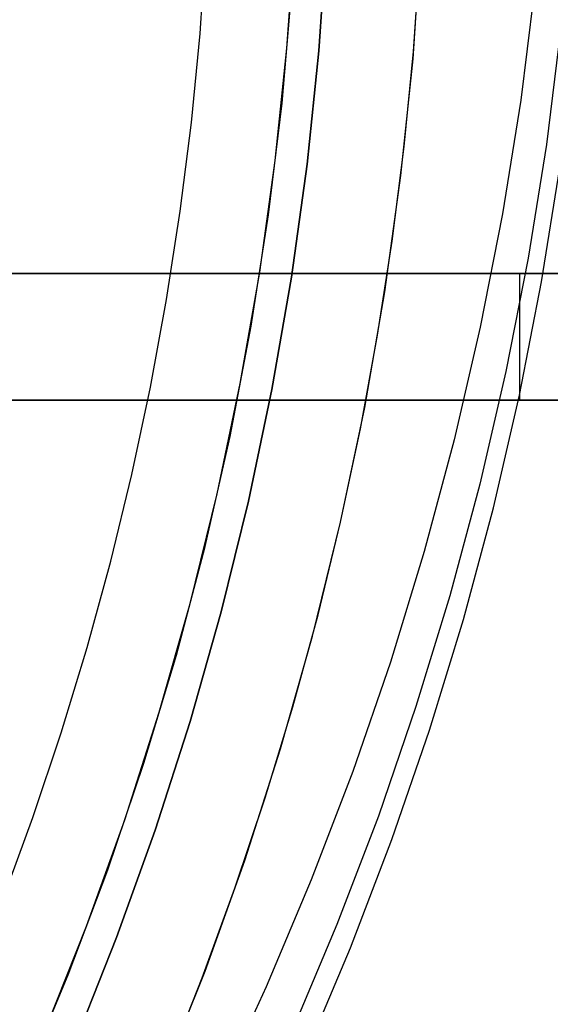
# Model space of a CAD drawing. Header units: millimetres. Extents: x 7986 to 9191, y -11326 to -10283.
# Tile 244 of 256: x 8636 to 8644, y -10685 to -10670. Entities that reach past the tile are written whole.
import ezdxf

# ---------------------------------------------------------------- set-up
doc = ezdxf.new("R2010")
doc.units = ezdxf.units.MM
doc.layers.add('BLANCO METALICO', color=7, linetype='Continuous', true_color=0xededed)

msp = doc.modelspace()

# ---------------------------------------------------------------- linework, layer by layer
at = {"color": 7, "true_color": 0xffffff}
for p, q in [((8639.855, -10670.258, 34.059), (8639.978, -10668.481, 34.059)), ((8639.855, -10670.258, 34.059), (8639.978, -10668.481, 34.059)), ((8640.484, -10668.508, 60.059), (8640.36, -10670.302, 60.059)), ((8640.36, -10670.302, 39.059), (8640.484, -10668.508, 39.059)), ((8640.484, -10668.508, 60.059), (8640.36, -10670.302, 60.059)), ((8640.36, -10670.302, 49.559), (8640.484, -10668.508, 49.559)), ((8640.36, -10670.302, 39.059), (8640.484, -10668.508, 39.059)), ((8638.485, -10670.031, 75.023), (8638.583, -10668.626, 75.023)), ((8638.485, -10670.031, 75.023), (8638.583, -10668.626, 75.023)), ((8641.845, -10670.43, 39.059), (8641.973, -10668.585, 39.059)), ((8641.845, -10670.43, 39.059), (8641.973, -10668.585, 39.059)), ((8641.845, -10670.43, 37.555), (8641.973, -10668.585, 37.555)), ((8641.85, -10670.315, 36.051), (8641.954, -10668.816, 36.051)), ((8641.85, -10670.315, 36.051), (8641.954, -10668.816, 36.051)), ((8643.769, -10669.275, 47.874), (8643.544, -10671.078, 48.209)), ((8639.779, -10671.127, 34.059), (8639.932, -10669.359, 34.059)), ((8638.348, -10671.432, 75.023), (8638.485, -10670.031, 75.023)), ((8638.348, -10671.432, 75.023), (8638.485, -10670.031, 75.023)), ((8644.173, -10669.975, 44.373), (8643.948, -10671.778, 44.708)), ((8639.671, -10672.029, 34.059), (8639.855, -10670.258, 34.059)), ((8639.671, -10672.029, 34.059), (8639.855, -10670.258, 34.059)), ((8640.36, -10670.302, 60.059), (8640.174, -10672.09, 60.059)), ((8640.174, -10672.09, 39.059), (8640.36, -10670.302, 39.059)), ((8640.36, -10670.302, 60.059), (8640.174, -10672.09, 60.059)), ((8640.174, -10672.09, 49.559), (8640.36, -10670.302, 49.559)), ((8640.174, -10672.09, 39.059), (8640.36, -10670.302, 39.059)), ((8641.704, -10671.81, 36.051), (8641.85, -10670.315, 36.051)), ((8641.704, -10671.81, 36.051), (8641.85, -10670.315, 36.051)), ((8641.654, -10672.27, 39.059), (8641.845, -10670.43, 39.059)), ((8641.654, -10672.27, 39.059), (8641.845, -10670.43, 39.059)), ((8641.654, -10672.27, 37.555), (8641.845, -10670.43, 37.555)), ((8639.566, -10672.889, 34.059), (8639.779, -10671.127, 34.059)), ((8643.544, -10671.078, 48.209), (8643.256, -10672.873, 48.535)), ((8638.172, -10672.829, 75.023), (8638.348, -10671.432, 75.023)), ((8638.172, -10672.829, 75.023), (8638.348, -10671.432, 75.023)), ((8643.948, -10671.778, 44.708), (8643.66, -10673.573, 45.033)), ((8641.516, -10673.301, 36.051), (8641.704, -10671.81, 36.051)), ((8641.516, -10673.301, 36.051), (8641.704, -10671.81, 36.051)), ((8639.426, -10673.793, 34.059), (8639.671, -10672.029, 34.059)), ((8639.426, -10673.793, 34.059), (8639.671, -10672.029, 34.059)), ((8640.174, -10672.09, 60.059), (8639.927, -10673.871, 60.059)), ((8639.927, -10673.871, 39.059), (8640.174, -10672.09, 39.059)), ((8640.174, -10672.09, 60.059), (8639.927, -10673.871, 60.059)), ((8639.927, -10673.871, 49.559), (8640.174, -10672.09, 49.559)), ((8639.927, -10673.871, 39.059), (8640.174, -10672.09, 39.059)), ((8643.874, -10673.945, 43.175), (8644.162, -10672.149, 42.85)), ((8641.4, -10674.102, 39.059), (8641.654, -10672.27, 39.059)), ((8641.4, -10674.102, 39.059), (8641.654, -10672.27, 39.059)), ((8641.4, -10674.102, 37.555), (8641.654, -10672.27, 37.555)), ((8637.957, -10674.221, 75.023), (8638.172, -10672.829, 75.023)), ((8637.957, -10674.221, 75.023), (8638.172, -10672.829, 75.023)), ((8643.256, -10672.873, 48.535), (8642.906, -10674.66, 48.851)), ((8639.292, -10674.643, 34.059), (8639.566, -10672.889, 34.059)), ((8641.286, -10674.787, 36.051), (8641.516, -10673.301, 36.051)), ((8641.286, -10674.787, 36.051), (8641.516, -10673.301, 36.051)), ((8643.66, -10673.573, 45.033), (8643.31, -10675.36, 45.35)), ((8639.12, -10675.548, 34.059), (8639.426, -10673.793, 34.059)), ((8639.12, -10675.548, 34.059), (8639.426, -10673.793, 34.059)), ((8639.927, -10673.871, 60.059), (8639.618, -10675.643, 60.059)), ((8639.618, -10675.643, 39.059), (8639.927, -10673.871, 39.059)), ((8639.927, -10673.871, 60.059), (8639.618, -10675.643, 60.059)), ((8639.618, -10675.643, 49.559), (8639.927, -10673.871, 49.559)), ((8639.618, -10675.643, 39.059), (8639.927, -10673.871, 39.059)), ((8643.524, -10675.731, 43.492), (8643.874, -10673.945, 43.175)), ((8641.082, -10675.924, 39.059), (8641.4, -10674.102, 39.059)), ((8641.082, -10675.924, 39.059), (8641.4, -10674.102, 39.059)), ((8641.082, -10675.924, 37.555), (8641.4, -10674.102, 37.555)), ((8637.702, -10675.606, 75.023), (8637.957, -10674.221, 75.023)), ((8637.702, -10675.606, 75.023), (8637.957, -10674.221, 75.023)), ((8638.958, -10676.386, 34.059), (8639.292, -10674.643, 34.059)), ((8642.906, -10674.66, 48.851), (8642.494, -10676.434, 49.159)), ((8641.015, -10676.265, 36.051), (8641.286, -10674.787, 36.051)), ((8641.015, -10676.265, 36.051), (8641.286, -10674.787, 36.051)), ((8643.31, -10675.36, 45.35), (8642.898, -10677.134, 45.657)), ((8637.409, -10676.983, 75.023), (8637.702, -10675.606, 75.023)), ((8637.409, -10676.983, 75.023), (8637.702, -10675.606, 75.023)), ((8638.754, -10677.29, 34.059), (8639.12, -10675.548, 34.059)), ((8638.754, -10677.29, 34.059), (8639.12, -10675.548, 34.059)), ((8639.618, -10675.643, 60.059), (8639.248, -10677.403, 60.059)), ((8639.248, -10677.403, 39.059), (8639.618, -10675.643, 39.059)), ((8639.618, -10675.643, 60.059), (8639.248, -10677.403, 60.059)), ((8639.248, -10677.403, 49.559), (8639.618, -10675.643, 49.559)), ((8639.248, -10677.403, 39.059), (8639.618, -10675.643, 39.059)), ((8643.112, -10677.506, 43.799), (8643.524, -10675.731, 43.492)), ((8640.702, -10677.734, 39.059), (8641.082, -10675.924, 39.059)), ((8640.702, -10677.734, 39.059), (8641.082, -10675.924, 39.059)), ((8640.702, -10677.734, 37.555), (8641.082, -10675.924, 37.555)), ((8640.702, -10677.734, 36.051), (8641.015, -10676.265, 36.051)), ((8640.702, -10677.734, 36.051), (8641.015, -10676.265, 36.051)), ((8638.565, -10678.117, 34.059), (8638.958, -10676.386, 34.059)), ((8642.494, -10676.434, 49.159), (8642.021, -10678.195, 49.456)), ((8637.076, -10678.351, 75.023), (8637.409, -10676.983, 75.023)), ((8637.076, -10678.351, 75.023), (8637.409, -10676.983, 75.023)), ((8642.898, -10677.134, 45.657), (8642.425, -10678.895, 45.955)), ((8638.328, -10679.019, 34.059), (8638.754, -10677.29, 34.059)), ((8638.328, -10679.019, 34.059), (8638.754, -10677.29, 34.059)), ((8639.248, -10677.403, 60.059), (8638.818, -10679.149, 60.059)), ((8638.818, -10679.149, 39.059), (8639.248, -10677.403, 39.059)), ((8639.248, -10677.403, 60.059), (8638.818, -10679.149, 60.059)), ((8638.818, -10679.149, 49.559), (8639.248, -10677.403, 49.559)), ((8638.818, -10679.149, 39.059), (8639.248, -10677.403, 39.059)), ((8642.639, -10679.267, 44.097), (8643.112, -10677.506, 43.799)), ((8640.259, -10679.53, 39.059), (8640.702, -10677.734, 39.059)), ((8640.259, -10679.53, 39.059), (8640.702, -10677.734, 39.059)), ((8640.259, -10679.53, 37.555), (8640.702, -10677.734, 37.555)), ((8640.347, -10679.195, 36.051), (8640.702, -10677.734, 36.051)), ((8640.347, -10679.195, 36.051), (8640.702, -10677.734, 36.051)), ((8638.112, -10679.833, 34.059), (8638.565, -10678.117, 34.059)), ((8642.021, -10678.195, 49.456), (8641.487, -10679.941, 49.743)), ((8636.705, -10679.71, 75.023), (8637.076, -10678.351, 75.023)), ((8636.705, -10679.71, 75.023), (8637.076, -10678.351, 75.023)), ((8642.425, -10678.895, 45.955), (8641.891, -10680.641, 46.242)), ((8637.842, -10680.733, 34.059), (8638.328, -10679.019, 34.059)), ((8637.842, -10680.733, 34.059), (8638.328, -10679.019, 34.059)), ((8638.818, -10679.149, 60.059), (8638.327, -10680.879, 60.059)), ((8638.327, -10680.879, 39.059), (8638.818, -10679.149, 39.059)), ((8638.818, -10679.149, 60.059), (8638.327, -10680.879, 60.059)), ((8638.327, -10680.879, 49.559), (8638.818, -10679.149, 49.559)), ((8638.327, -10680.879, 39.059), (8638.818, -10679.149, 39.059)), ((8639.95, -10680.645, 36.051), (8640.347, -10679.195, 36.051)), ((8639.95, -10680.645, 36.051), (8640.347, -10679.195, 36.051)), ((8642.106, -10681.012, 44.384), (8642.639, -10679.267, 44.097)), ((8639.754, -10681.31, 39.059), (8640.259, -10679.53, 39.059)), ((8639.754, -10681.31, 39.059), (8640.259, -10679.53, 39.059)), ((8639.754, -10681.31, 37.555), (8640.259, -10679.53, 37.555)), ((8636.296, -10681.057, 75.023), (8636.705, -10679.71, 75.023)), ((8636.296, -10681.057, 75.023), (8636.705, -10679.71, 75.023)), ((8637.6, -10681.533, 34.059), (8638.112, -10679.833, 34.059)), ((8641.487, -10679.941, 49.743), (8640.893, -10681.668, 50.02)), ((8637.298, -10682.428, 34.059), (8637.842, -10680.733, 34.059)), ((8637.298, -10682.428, 34.059), (8637.842, -10680.733, 34.059)), ((8639.514, -10682.083, 36.051), (8639.95, -10680.645, 36.051)), ((8639.514, -10682.083, 36.051), (8639.95, -10680.645, 36.051)), ((8641.891, -10680.641, 46.242), (8641.298, -10682.368, 46.519)), ((8638.327, -10680.879, 60.059), (8637.778, -10682.591, 60.059)), ((8637.778, -10682.591, 39.059), (8638.327, -10680.879, 39.059)), ((8638.327, -10680.879, 60.059), (8637.778, -10682.591, 60.059)), ((8637.778, -10682.591, 49.559), (8638.327, -10680.879, 49.559)), ((8637.778, -10682.591, 39.059), (8638.327, -10680.879, 39.059)), ((8635.849, -10682.393, 75.023), (8636.296, -10681.057, 75.023)), ((8635.849, -10682.393, 75.023), (8636.296, -10681.057, 75.023)), ((8641.512, -10682.74, 44.661), (8642.106, -10681.012, 44.384)), ((8639.189, -10683.071, 39.059), (8639.754, -10681.31, 39.059)), ((8639.189, -10683.071, 39.059), (8639.754, -10681.31, 39.059)), ((8639.189, -10683.071, 37.555), (8639.754, -10681.31, 37.555)), ((8637.03, -10683.214, 34.059), (8637.6, -10681.533, 34.059)), ((8640.893, -10681.668, 50.02), (8640.24, -10683.376, 50.286)), ((8639.036, -10683.508, 36.051), (8639.514, -10682.083, 36.051)), ((8639.036, -10683.508, 36.051), (8639.514, -10682.083, 36.051)), ((8635.364, -10683.715, 75.023), (8635.849, -10682.393, 75.023)), ((8635.364, -10683.715, 75.023), (8635.849, -10682.393, 75.023)), ((8636.695, -10684.104, 34.059), (8637.298, -10682.428, 34.059)), ((8636.695, -10684.104, 34.059), (8637.298, -10682.428, 34.059)), ((8641.298, -10682.368, 46.519), (8640.645, -10684.076, 46.785)), ((8637.778, -10682.591, 60.059), (8637.169, -10684.283, 60.059)), ((8637.169, -10684.283, 39.059), (8637.778, -10682.591, 39.059)), ((8637.778, -10682.591, 60.059), (8637.169, -10684.283, 60.059)), ((8637.169, -10684.283, 49.559), (8637.778, -10682.591, 49.559)), ((8637.169, -10684.283, 39.059), (8637.778, -10682.591, 39.059)), ((8640.859, -10684.448, 44.927), (8641.512, -10682.74, 44.661)), ((8638.563, -10684.812, 39.059), (8639.189, -10683.071, 39.059)), ((8638.563, -10684.812, 39.059), (8639.189, -10683.071, 39.059)), ((8638.563, -10684.812, 37.555), (8639.189, -10683.071, 37.555)), ((8636.403, -10684.874, 34.059), (8637.03, -10683.214, 34.059)), ((8640.24, -10683.376, 50.286), (8639.529, -10685.062, 50.541)), ((8638.519, -10684.92, 36.051), (8639.036, -10683.508, 36.051)), ((8638.519, -10684.92, 36.051), (8639.036, -10683.508, 36.051)), ((8636.035, -10685.758, 34.059), (8636.695, -10684.104, 34.059)), ((8636.035, -10685.758, 34.059), (8636.695, -10684.104, 34.059)), ((8640.645, -10684.076, 46.785), (8639.933, -10685.762, 47.04)), ((8637.169, -10684.283, 60.059), (8636.503, -10685.953, 60.059)), ((8636.503, -10685.953, 39.059), (8637.169, -10684.283, 39.059)), ((8637.169, -10684.283, 60.059), (8636.503, -10685.953, 60.059)), ((8636.503, -10685.953, 49.559), (8637.169, -10684.283, 49.559)), ((8636.503, -10685.953, 39.059), (8637.169, -10684.283, 39.059)), ((8640.147, -10686.134, 45.182), (8640.859, -10684.448, 44.927)), ((8637.877, -10686.53, 39.059), (8638.563, -10684.812, 39.059)), ((8637.877, -10686.53, 39.059), (8638.563, -10684.812, 39.059)), ((8637.877, -10686.53, 37.555), (8638.563, -10684.812, 37.555)), ((8635.719, -10686.512, 34.059), (8636.403, -10684.874, 34.059)), ((8637.963, -10686.317, 36.051), (8638.519, -10684.92, 36.051)), ((8637.963, -10686.317, 36.051), (8638.519, -10684.92, 36.051)), ((8639.529, -10685.062, 50.541), (8638.76, -10686.724, 50.785))]:
    msp.add_line(p, q, dxfattribs=at)
at = {"layer": 'BLANCO METALICO'}
for p, q in [((8625.395, -10673.811, 162.081), (8659.31, -10673.811, 162.081)), ((8659.31, -10673.811, 159.581), (8625.395, -10673.811, 159.581)), ((8625.395, -10673.811, 160.831), (8659.31, -10673.811, 160.831)), ((8642.352, -10673.811, 159.581), (8642.352, -10673.811, 162.081)), ((8643.532, -10675.811, 162.081), (8643.532, -10673.811, 162.081)), ((8659.31, -10675.811, 162.081), (8625.395, -10675.811, 162.081)), ((8625.395, -10675.811, 159.581), (8659.31, -10675.811, 159.581)), ((8625.395, -10675.811, 156.581), (8670.463, -10675.811, 156.581)), ((8659.31, -10675.811, 160.831), (8625.395, -10675.811, 160.831)), ((8670.463, -10675.811, 158.081), (8625.395, -10675.811, 158.081)), ((8642.352, -10675.811, 159.581), (8642.352, -10675.811, 162.081))]:
    msp.add_line(p, q, dxfattribs=at)

doc.saveas('drawing.dxf')
